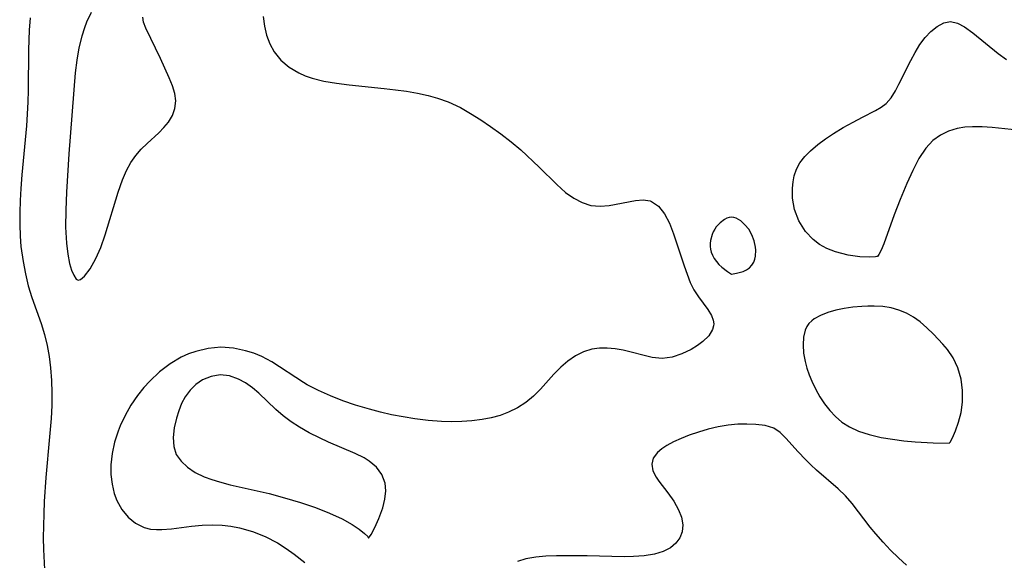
# Model space of a CAD drawing. Header units: metres. Extents: x 1073367 to 1082519, y 1569854 to 1574957.
# Tile 105 of 256: x 1074390 to 1074526, y 1572960 to 1573035. Entities that reach past the tile are written whole.
import ezdxf

# ---------------------------------------------------------------- set-up
doc = ezdxf.new("R2010")
doc.units = ezdxf.units.M
doc.layers.add('CGG_CurvaNivelLidar_v1', color=253, linetype='Continuous', lineweight=30)

msp = doc.modelspace()

# ---------------------------------------------------------------- linework, layer by layer
at = {"layer": 'CGG_CurvaNivelLidar_v1'}
for p, q in [((1074391.8952, 1573035.1632, 65), (1074391.748, 1573033.428, 65)), ((1074400.2679, 1573035.8807, 65.5), (1074399.662, 1573034.565, 65.5)), ((1074407.4966, 1573034.5725, 65.5), (1074407.4051, 1573035.2417, 65.5)), ((1074424.0027, 1573035.3193, 65.5), (1074424.1642, 1573033.9884, 65.5)), ((1074399.3499, 1573033.7713, 65.5), (1074398.9829, 1573032.6305, 65.5)), ((1074399.662, 1573034.565, 65.5), (1074399.3499, 1573033.7713, 65.5)), ((1074407.8274, 1573033.7095, 65.5), (1074407.4966, 1573034.5725, 65.5)), ((1074409.845, 1573029.5567, 65.5), (1074407.8274, 1573033.7095, 65.5)), ((1074424.1642, 1573033.9884, 65.5), (1074424.4578, 1573032.7414, 65.5)), ((1074515.9803, 1573033.2846, 65.5), (1074516.8379, 1573033.9568, 65.5)), ((1074516.8379, 1573033.9568, 65.5), (1074517.7532, 1573034.4449, 65.5)), ((1074517.7532, 1573034.4449, 65.5), (1074518.6796, 1573034.6223, 65.5)), ((1074518.6796, 1573034.6223, 65.5), (1074519.621, 1573034.4204, 65.5)), ((1074519.621, 1573034.4204, 65.5), (1074520.5948, 1573033.9132, 65.5)), ((1074520.5948, 1573033.9132, 65.5), (1074521.7422, 1573033.0907, 65.5)), ((1074391.748, 1573033.428, 65), (1074391.6423, 1573030.7441, 65)), ((1074398.9829, 1573032.6305, 65.5), (1074398.593, 1573030.9916, 65.5)), ((1074424.4578, 1573032.7414, 65.5), (1074424.8966, 1573031.5625, 65.5)), ((1074514.463, 1573031.466, 65.5), (1074515.1683, 1573032.4349, 65.5)), ((1074515.1683, 1573032.4349, 65.5), (1074515.9803, 1573033.2846, 65.5)), ((1074521.7422, 1573033.0907, 65.5), (1074525.237, 1573030.2331, 65.5)), ((1074398.593, 1573030.9916, 65.5), (1074398.3105, 1573029.3073, 65.5)), ((1074424.8966, 1573031.5625, 65.5), (1074425.4958, 1573030.4774, 65.5)), ((1074513.8172, 1573030.3898, 65.5), (1074514.463, 1573031.466, 65.5)), ((1074391.6423, 1573030.7441, 65), (1074391.6121, 1573025.1636, 65)), ((1074411.0494, 1573026.8586, 65.5), (1074409.845, 1573029.5567, 65.5)), ((1074425.4958, 1573030.4774, 65.5), (1074426.435, 1573029.3367, 65.5)), ((1074513.2069, 1573029.2516, 65.5), (1074513.8172, 1573030.3898, 65.5)), ((1074525.237, 1573030.2331, 65.5), (1074526.3938, 1573029.3962, 65.5)), ((1074398.3105, 1573029.3073, 65.5), (1074398.1043, 1573027.5894, 65.5)), ((1074426.435, 1573029.3367, 65.5), (1074427.5821, 1573028.3671, 65.5)), ((1074427.5821, 1573028.3671, 65.5), (1074428.8981, 1573027.5732, 65.5)), ((1074511.5566, 1573026.0015, 65.5), (1074513.2069, 1573029.2516, 65.5)), ((1074398.1043, 1573027.5894, 65.5), (1074397.2198, 1573016.4111, 65.5)), ((1074411.4844, 1573025.778, 65.5), (1074411.0494, 1573026.8586, 65.5)), ((1074428.8981, 1573027.5732, 65.5), (1074429.7861, 1573027.1738, 65.5)), ((1074429.7861, 1573027.1738, 65.5), (1074430.7196, 1573026.8422, 65.5)), ((1074430.7196, 1573026.8422, 65.5), (1074432.3559, 1573026.4222, 65.5)), ((1074411.8097, 1573024.7267, 65.5), (1074411.4844, 1573025.778, 65.5)), ((1074432.3559, 1573026.4222, 65.5), (1074434.0649, 1573026.1239, 65.5)), ((1074434.0649, 1573026.1239, 65.5), (1074435.8207, 1573025.8996, 65.5)), ((1074435.8207, 1573025.8996, 65.5), (1074440.6565, 1573025.4284, 65.5)), ((1074440.6565, 1573025.4284, 65.5), (1074442.2, 1573025.246, 65.5)), ((1074511.0726, 1573025.1059, 65.5), (1074511.5566, 1573026.0015, 65.5)), ((1074391.6121, 1573025.1636, 65), (1074391.5671, 1573023.5053, 65)), ((1074411.9493, 1573023.6957, 65.5), (1074411.8097, 1573024.7267, 65.5)), ((1074442.2, 1573025.246, 65.5), (1074443.7285, 1573025.0216, 65.5)), ((1074443.7285, 1573025.0216, 65.5), (1074445.2342, 1573024.7533, 65.5)), ((1074445.2342, 1573024.7533, 65.5), (1074446.7086, 1573024.4369, 65.5)), ((1074446.7086, 1573024.4369, 65.5), (1074448.0206, 1573024.0916, 65.5)), ((1074448.0206, 1573024.0916, 65.5), (1074449.4699, 1573023.5798, 65.5)), ((1074509.8035, 1573023.3428, 65.5), (1074510.4769, 1573024.1408, 65.5)), ((1074510.4769, 1573024.1408, 65.5), (1074511.0726, 1573025.1059, 65.5)), ((1074391.5671, 1573023.5053, 65), (1074391.3688, 1573020.2743, 65)), ((1074411.4903, 1573021.6848, 65.5), (1074411.8376, 1573022.6733, 65.5)), ((1074411.8376, 1573022.6733, 65.5), (1074411.9493, 1573023.6957, 65.5)), ((1074449.4699, 1573023.5798, 65.5), (1074451.1502, 1573022.7781, 65.5)), ((1074451.1502, 1573022.7781, 65.5), (1074452.5615, 1573021.9737, 65.5)), ((1074508.3536, 1573022.388, 65.5), (1074509.1252, 1573022.821, 65.5)), ((1074509.1252, 1573022.821, 65.5), (1074509.8035, 1573023.3428, 65.5)), ((1074410.9383, 1573020.7538, 65.5), (1074411.4903, 1573021.6848, 65.5)), ((1074452.5615, 1573021.9737, 65.5), (1074453.9505, 1573021.0966, 65.5)), ((1074505.2356, 1573020.7914, 65.5), (1074506.5251, 1573021.4796, 65.5)), ((1074506.5251, 1573021.4796, 65.5), (1074508.3536, 1573022.388, 65.5)), ((1074391.3688, 1573020.2743, 65), (1074390.737, 1573013.4922, 65)), ((1074409.6124, 1573019.3067, 65.5), (1074410.3229, 1573020.0129, 65.5)), ((1074410.3229, 1573020.0129, 65.5), (1074410.9383, 1573020.7538, 65.5)), ((1074453.9505, 1573021.0966, 65.5), (1074455.3205, 1573020.168, 65.5)), ((1074455.3205, 1573020.168, 65.5), (1074456.7423, 1573019.1481, 65.5)), ((1074502.5582, 1573019.2079, 65.5), (1074503.9012, 1573020.0311, 65.5)), ((1074503.9012, 1573020.0311, 65.5), (1074505.2356, 1573020.7914, 65.5)), ((1074520.6324, 1573020.0667, 65.5), (1074519.589, 1573019.8951, 65.5)), ((1074521.7084, 1573020.1365, 65.5), (1074520.6324, 1573020.0667, 65.5)), ((1074523.0478, 1573020.1268, 65.5), (1074521.7084, 1573020.1365, 65.5)), ((1074524.3925, 1573020.0436, 65.5), (1074523.0478, 1573020.1268, 65.5)), ((1074527.9029, 1573019.6757, 65.5), (1074524.3925, 1573020.0436, 65.5)), ((1074408.0107, 1573017.8521, 65.5), (1074409.6124, 1573019.3067, 65.5)), ((1074456.7423, 1573019.1481, 65.5), (1074458.1262, 1573018.079, 65.5)), ((1074501.4404, 1573018.4637, 65.5), (1074502.5582, 1573019.2079, 65.5)), ((1074517.2759, 1573018.9621, 65.5), (1074516.2446, 1573018.2222, 65.5)), ((1074518.3927, 1573019.5172, 65.5), (1074517.2759, 1573018.9621, 65.5)), ((1074519.589, 1573019.8951, 65.5), (1074518.3927, 1573019.5172, 65.5)), ((1074407.192, 1573017.051, 65.5), (1074408.0107, 1573017.8521, 65.5)), ((1074458.1262, 1573018.079, 65.5), (1074459.47, 1573016.9417, 65.5)), ((1074499.3814, 1573016.8377, 65.5), (1074500.371, 1573017.6754, 65.5)), ((1074500.371, 1573017.6754, 65.5), (1074501.4404, 1573018.4637, 65.5)), ((1074516.2446, 1573018.2222, 65.5), (1074515.2666, 1573017.1777, 65.5)), ((1074397.2198, 1573016.4111, 65.5), (1074396.8798, 1573011.1129, 65.5)), ((1074405.7568, 1573015.2206, 65.5), (1074406.4281, 1573016.1797, 65.5)), ((1074406.4281, 1573016.1797, 65.5), (1074407.192, 1573017.051, 65.5)), ((1074459.47, 1573016.9417, 65.5), (1074462.0167, 1573014.5809, 65.5)), ((1074497.9294, 1573015.1723, 65.5), (1074498.5905, 1573016.0342, 65.5)), ((1074498.5905, 1573016.0342, 65.5), (1074499.3814, 1573016.8377, 65.5)), ((1074515.2666, 1573017.1777, 65.5), (1074514.3219, 1573015.7597, 65.5)), ((1074405.1524, 1573014.1125, 65.5), (1074405.7568, 1573015.2206, 65.5)), ((1074462.0167, 1573014.5809, 65.5), (1074464.4319, 1573012.1953, 65.5)), ((1074497.4591, 1573014.3064, 65.5), (1074497.9294, 1573015.1723, 65.5)), ((1074514.3219, 1573015.7597, 65.5), (1074513.4578, 1573014.1032, 65.5)), ((1074390.737, 1573013.4922, 65), (1074390.5899, 1573011.6137, 65)), ((1074404.5891, 1573012.8071, 65.5), (1074405.1524, 1573014.1125, 65.5)), ((1074496.9811, 1573012.5581, 65.5), (1074497.1401, 1573013.3951, 65.5)), ((1074497.1401, 1573013.3951, 65.5), (1074497.4591, 1573014.3064, 65.5)), ((1074513.4578, 1573014.1032, 65.5), (1074512.6465, 1573012.2991, 65.5)), ((1074404.0089, 1573011.1447, 65.5), (1074404.5891, 1573012.8071, 65.5)), ((1074464.4319, 1573012.1953, 65.5), (1074465.6465, 1573011.1004, 65.5)), ((1074496.9076, 1573011.6937, 65.5), (1074496.9811, 1573012.5581, 65.5)), ((1074512.6465, 1573012.2991, 65.5), (1074511.7486, 1573010.1287, 65.5)), ((1074390.5899, 1573011.6137, 65), (1074390.4968, 1573009.9612, 65)), ((1074396.8798, 1573011.1129, 65.5), (1074396.7869, 1573008.6642, 65.5)), ((1074402.2195, 1573005.2227, 65.5), (1074404.0089, 1573011.1447, 65.5)), ((1074465.6465, 1573011.1004, 65.5), (1074466.7618, 1573010.295, 65.5)), ((1074496.9149, 1573010.2801, 65.5), (1074496.9076, 1573011.6937, 65.5)), ((1074390.4968, 1573009.9612, 65), (1074390.4456, 1573008.3145, 65)), ((1074466.7618, 1573010.295, 65.5), (1074467.9236, 1573009.6813, 65.5)), ((1074467.9236, 1573009.6813, 65.5), (1074469.125, 1573009.3049, 65.5)), ((1074469.125, 1573009.3049, 65.5), (1074470.3898, 1573009.1964, 65.5)), ((1074470.3898, 1573009.1964, 65.5), (1074471.6671, 1573009.2989, 65.5)), ((1074471.6671, 1573009.2989, 65.5), (1074475.2607, 1573009.9859, 65.5)), ((1074475.2607, 1573009.9859, 65.5), (1074476.3273, 1573010.0604, 65.5)), ((1074476.3273, 1573010.0604, 65.5), (1074477.2968, 1573009.9082, 65.5)), ((1074477.2968, 1573009.9082, 65.5), (1074477.4795, 1573009.8403, 65.5)), ((1074477.4795, 1573009.8403, 65.5), (1074478.4399, 1573009.179, 65.5)), ((1074478.4399, 1573009.179, 65.5), (1074479.2506, 1573008.1517, 65.5)), ((1074497.1962, 1573008.7469, 65.5), (1074496.9149, 1573010.2801, 65.5)), ((1074511.7486, 1573010.1287, 65.5), (1074510.9264, 1573007.9985, 65.5)), ((1074390.4456, 1573008.3145, 65), (1074390.444, 1573006.6764, 65)), ((1074396.7869, 1573008.6642, 65.5), (1074396.7764, 1573006.29, 65.5)), ((1074479.2506, 1573008.1517, 65.5), (1074479.9398, 1573006.8644, 65.5)), ((1074497.7878, 1573007.1868, 65.5), (1074497.1962, 1573008.7469, 65.5)), ((1074510.9264, 1573007.9985, 65.5), (1074509.4643, 1573004.0207, 65.5)), ((1074390.444, 1573006.6764, 65), (1074390.5024, 1573005.0505, 65)), ((1074479.9398, 1573006.8644, 65.5), (1074480.5249, 1573005.4024, 65.5)), ((1074486.9433, 1573006.9123, 66), (1074486.4069, 1573006.343, 66)), ((1074487.5443, 1573007.3646, 66), (1074486.9433, 1573006.9123, 66)), ((1074487.8578, 1573007.5313, 66), (1074487.5443, 1573007.3646, 66)), ((1074488.1761, 1573007.6435, 66), (1074487.8578, 1573007.5313, 66)), ((1074488.4969, 1573007.685, 66), (1074488.1761, 1573007.6435, 66)), ((1074488.8183, 1573007.6423, 66), (1074488.4969, 1573007.685, 66)), ((1074489.1384, 1573007.529, 66), (1074488.8183, 1573007.6423, 66)), ((1074489.7658, 1573007.1525, 66), (1074489.1384, 1573007.529, 66)), ((1074490.3567, 1573006.6394, 66), (1074489.7658, 1573007.1525, 66)), ((1074490.875, 1573006.0235, 66), (1074490.3567, 1573006.6394, 66)), ((1074498.6966, 1573005.7171, 65.5), (1074497.7878, 1573007.1868, 65.5)), ((1074390.5024, 1573005.0505, 65), (1074390.6132, 1573003.6575, 65)), ((1074396.7764, 1573006.29, 65.5), (1074396.8832, 1573004.0928, 65.5)), ((1074401.608, 1573003.5114, 65.5), (1074402.2195, 1573005.2227, 65.5)), ((1074480.5249, 1573005.4024, 65.5), (1074481.964, 1573000.9806, 65.5)), ((1074485.8263, 1573005.2718, 66), (1074485.6144, 1573004.4636, 66)), ((1074485.9842, 1573005.6565, 66), (1074485.8263, 1573005.2718, 66)), ((1074486.1799, 1573006.0198, 66), (1074485.9842, 1573005.6565, 66)), ((1074486.4069, 1573006.343, 66), (1074486.1799, 1573006.0198, 66)), ((1074491.3066, 1573005.2574, 66), (1074490.875, 1573006.0235, 66)), ((1074491.6213, 1573004.426, 66), (1074491.3066, 1573005.2574, 66)), ((1074499.763, 1573004.5798, 65.5), (1074498.6966, 1573005.7171, 65.5)), ((1074396.8832, 1573004.0928, 65.5), (1074397.0586, 1573002.5951, 65.5)), ((1074485.5637, 1573004.0501, 66), (1074485.5583, 1573003.636, 66)), ((1074485.6144, 1573004.4636, 66), (1074485.5637, 1573004.0501, 66)), ((1074491.8101, 1573003.5632, 66), (1074491.6213, 1573004.426, 66)), ((1074500.6349, 1573003.9165, 65.5), (1074499.763, 1573004.5798, 65.5)), ((1074501.6278, 1573003.3643, 65.5), (1074500.6349, 1573003.9165, 65.5)), ((1074509.4643, 1573004.0207, 65.5), (1074509.1076, 1573003.148, 65.5)), ((1074390.6132, 1573003.6575, 65), (1074390.9057, 1573001.5594, 65)), ((1074397.0586, 1573002.5951, 65.5), (1074397.3144, 1573001.306, 65.5)), ((1074400.9485, 1573001.9956, 65.5), (1074401.608, 1573003.5114, 65.5)), ((1074485.5583, 1573003.636, 66), (1074485.6007, 1573003.2544, 66)), ((1074485.6007, 1573003.2544, 66), (1074485.7039, 1573002.8558, 66)), ((1074485.7039, 1573002.8558, 66), (1074485.8812, 1573002.4293, 66)), ((1074485.8812, 1573002.4293, 66), (1074486.1223, 1573001.9936, 66)), ((1074491.8022, 1573002.2883, 66), (1074491.8432, 1573003.135, 66)), ((1074491.8432, 1573003.135, 66), (1074491.8101, 1573003.5632, 66)), ((1074502.8279, 1573002.8892, 65.5), (1074501.6278, 1573003.3643, 65.5)), ((1074504.5758, 1573002.4409, 65.5), (1074502.8279, 1573002.8892, 65.5)), ((1074506.1899, 1573002.213, 65.5), (1074504.5758, 1573002.4409, 65.5)), ((1074508.8143, 1573002.5471, 65.5), (1074508.6127, 1573002.2732, 65.5)), ((1074509.1076, 1573003.148, 65.5), (1074508.8143, 1573002.5471, 65.5)), ((1074390.9057, 1573001.5594, 65), (1074391.2257, 1572999.8728, 65)), ((1074397.3144, 1573001.306, 65.5), (1074397.5908, 1573000.3875, 65.5)), ((1074400.1361, 1573000.556, 65.5), (1074400.9485, 1573001.9956, 65.5)), ((1074481.964, 1573000.9806, 65.5), (1074482.3729, 1572999.8118, 65.5)), ((1074486.1223, 1573001.9936, 66), (1074486.4168, 1573001.5675, 66)), ((1074486.4168, 1573001.5675, 66), (1074486.7538, 1573001.1687, 66)), ((1074486.7538, 1573001.1687, 66), (1074487.1544, 1573000.7798, 66)), ((1074490.9802, 1573000.714, 66), (1074491.3189, 1573001.0629, 66)), ((1074491.3189, 1573001.0629, 66), (1074491.5682, 1573001.4599, 66)), ((1074491.5682, 1573001.4599, 66), (1074491.7267, 1573001.8762, 66)), ((1074491.7267, 1573001.8762, 66), (1074491.8022, 1573002.2883, 66)), ((1074507.4945, 1573002.148, 65.5), (1074506.1899, 1573002.213, 65.5)), ((1074508.3129, 1573002.1929, 65.5), (1074507.4945, 1573002.148, 65.5)), ((1074508.5, 1573002.2701, 65.5), (1074508.3129, 1573002.1929, 65.5)), ((1074508.6127, 1573002.2732, 65.5), (1074508.5, 1573002.2701, 65.5)), ((1074391.2257, 1572999.8728, 65), (1074391.6182, 1572998.2146, 65)), ((1074397.5908, 1573000.3875, 65.5), (1074397.8891, 1572999.6855, 65.5)), ((1074397.8891, 1572999.6855, 65.5), (1074398.2389, 1572999.1463, 65.5)), ((1074399.3714, 1572999.5516, 65.5), (1074400.1361, 1573000.556, 65.5)), ((1074482.3729, 1572999.8118, 65.5), (1074482.8144, 1572998.6983, 65.5)), ((1074487.1544, 1573000.7798, 66), (1074487.9266, 1573000.1818, 66)), ((1074487.9266, 1573000.1818, 66), (1074488.5, 1572999.8336, 66)), ((1074488.5, 1572999.8336, 66), (1074489.1805, 1572999.9428, 66)), ((1074489.1805, 1572999.9428, 66), (1074490.0882, 1573000.2138, 66)), ((1074490.0882, 1573000.2138, 66), (1074490.5568, 1573000.4309, 66)), ((1074490.5568, 1573000.4309, 66), (1074490.9802, 1573000.714, 66)), ((1074398.2389, 1572999.1463, 65.5), (1074398.5, 1572999.0121, 65.5)), ((1074398.5, 1572999.0121, 65.5), (1074398.8272, 1572999.0729, 65.5)), ((1074398.8272, 1572999.0729, 65.5), (1074399.3714, 1572999.5516, 65.5)), ((1074482.8144, 1572998.6983, 65.5), (1074483.3195, 1572997.6701, 65.5)), ((1074391.6182, 1572998.2146, 65), (1074392.0965, 1572996.5957, 65)), ((1074483.3195, 1572997.6701, 65.5), (1074483.9525, 1572996.6801, 65.5)), ((1074392.0965, 1572996.5957, 65), (1074393.3884, 1572993.0304, 65)), ((1074483.9525, 1572996.6801, 65.5), (1074485.2412, 1572994.9546, 65.5)), ((1074485.2412, 1572994.9546, 65.5), (1074485.736, 1572994.1502, 65.5)), ((1074501.7563, 1572994.5325, 66), (1074500.7546, 1572994.145, 66)), ((1074502.852, 1572994.8434, 66), (1074501.7563, 1572994.5325, 66)), ((1074504.0127, 1572995.0887, 66), (1074502.852, 1572994.8434, 66)), ((1074505.2152, 1572995.2722, 66), (1074504.0127, 1572995.0887, 66)), ((1074506.4407, 1572995.3912, 66), (1074505.2152, 1572995.2722, 66)), ((1074507.2964, 1572995.4317, 66), (1074506.4407, 1572995.3912, 66)), ((1074508.15, 1572995.4346, 66), (1074507.2964, 1572995.4317, 66)), ((1074509.3294, 1572995.3656, 66), (1074508.15, 1572995.4346, 66)), ((1074510.4813, 1572995.1827, 66), (1074509.3294, 1572995.3656, 66)), ((1074511.5539, 1572994.8706, 66), (1074510.4813, 1572995.1827, 66)), ((1074512.5832, 1572994.4365, 66), (1074511.5539, 1572994.8706, 66)), ((1074513.5623, 1572993.8957, 66), (1074512.5832, 1572994.4365, 66)), ((1074393.3884, 1572993.0304, 65), (1074393.8518, 1572991.5261, 65)), ((1074485.736, 1572994.1502, 65.5), (1074485.988, 1572993.482, 65.5)), ((1074485.988, 1572993.482, 65.5), (1074486.0477, 1572992.9597, 65.5)), ((1074486.0477, 1572992.9597, 65.5), (1074486.0255, 1572992.6932, 65.5)), ((1074499.1713, 1572993.0281, 66), (1074498.8803, 1572992.5973, 66)), ((1074499.5447, 1572993.4045, 66), (1074499.1713, 1572993.0281, 66)), ((1074499.8847, 1572993.6627, 66), (1074499.5447, 1572993.4045, 66)), ((1074500.7546, 1572994.145, 66), (1074499.8847, 1572993.6627, 66)), ((1074514.4806, 1572993.2558, 66), (1074513.5623, 1572993.8957, 66)), ((1074515.4225, 1572992.4403, 66), (1074514.4806, 1572993.2558, 66)), ((1074393.8518, 1572991.5261, 65), (1074394.2222, 1572989.9862, 65)), ((1074485.8884, 1572992.1961, 65.5), (1074485.3678, 1572991.3468, 65.5)), ((1074486.0255, 1572992.6932, 65.5), (1074485.8884, 1572992.1961, 65.5)), ((1074498.6657, 1572992.1296, 66), (1074498.4252, 1572991.1614, 66)), ((1074498.8803, 1572992.5973, 66), (1074498.6657, 1572992.1296, 66)), ((1074516.3179, 1572991.5552, 66), (1074515.4225, 1572992.4403, 66)), ((1074517.6294, 1572990.1641, 66), (1074516.3179, 1572991.5552, 66)), ((1074484.5714, 1572990.5578, 65.5), (1074483.7982, 1572989.9831, 65.5)), ((1074485.3678, 1572991.3468, 65.5), (1074484.5714, 1572990.5578, 65.5)), ((1074498.4252, 1572991.1614, 66), (1074498.3554, 1572990.0915, 66)), ((1074518.2506, 1572989.4338, 66), (1074517.6294, 1572990.1641, 66)), ((1074394.2222, 1572989.9862, 65), (1074394.4847, 1572988.4572, 65)), ((1074413.6835, 1572988.836, 65.5), (1074412.7014, 1572988.3975, 65.5)), ((1074414.6945, 1572989.1874, 65.5), (1074413.6835, 1572988.836, 65.5)), ((1074416.4129, 1572989.5923, 65.5), (1074414.6945, 1572989.1874, 65.5)), ((1074418.1553, 1572989.7471, 65.5), (1074416.4129, 1572989.5923, 65.5)), ((1074419.8742, 1572989.6235, 65.5), (1074418.1553, 1572989.7471, 65.5)), ((1074421.5704, 1572989.269, 65.5), (1074419.8742, 1572989.6235, 65.5)), ((1074422.7032, 1572988.916, 65.5), (1074421.5704, 1572989.269, 65.5)), ((1074423.8035, 1572988.4652, 65.5), (1074422.7032, 1572988.916, 65.5)), ((1074468.1178, 1572989.14, 65.5), (1074467.0118, 1572988.5773, 65.5)), ((1074469.2755, 1572989.5061, 65.5), (1074468.1178, 1572989.14, 65.5)), ((1074470.3062, 1572989.6415, 65.5), (1074469.2755, 1572989.5061, 65.5)), ((1074471.3623, 1572989.6392, 65.5), (1074470.3062, 1572989.6415, 65.5)), ((1074472.4578, 1572989.53, 65.5), (1074471.3623, 1572989.6392, 65.5)), ((1074473.5549, 1572989.3389, 65.5), (1074472.4578, 1572989.53, 65.5)), ((1074477.5576, 1572988.3456, 65.5), (1074473.5549, 1572989.3389, 65.5)), ((1074481.6748, 1572988.8396, 65.5), (1074480.3422, 1572988.3958, 65.5)), ((1074482.9372, 1572989.4573, 65.5), (1074481.6748, 1572988.8396, 65.5)), ((1074483.7982, 1572989.9831, 65.5), (1074482.9372, 1572989.4573, 65.5)), ((1074498.3554, 1572990.0915, 66), (1074498.4297, 1572988.9552, 66)), ((1074498.4297, 1572988.9552, 66), (1074498.6351, 1572987.782, 66)), ((1074519.0364, 1572988.3003, 66), (1074518.2506, 1572989.4338, 66)), ((1074394.4847, 1572988.4572, 65), (1074394.6712, 1572986.9046, 65)), ((1074411.1661, 1572987.4766, 65.5), (1074409.7256, 1572986.3557, 65.5)), ((1074412.7014, 1572988.3975, 65.5), (1074411.1661, 1572987.4766, 65.5)), ((1074425.1547, 1572987.7384, 65.5), (1074423.8035, 1572988.4652, 65.5)), ((1074429.5228, 1572984.8956, 65.5), (1074425.1547, 1572987.7384, 65.5)), ((1074465.9624, 1572987.8548, 65.5), (1074464.9767, 1572987.0025, 65.5)), ((1074467.0118, 1572988.5773, 65.5), (1074465.9624, 1572987.8548, 65.5)), ((1074478.9658, 1572988.212, 65.5), (1074477.5576, 1572988.3456, 65.5)), ((1074480.3422, 1572988.3958, 65.5), (1074478.9658, 1572988.212, 65.5)), ((1074498.6351, 1572987.782, 66), (1074498.8778, 1572986.873, 66)), ((1074519.6871, 1572986.9187, 66), (1074519.0364, 1572988.3003, 66)), ((1074394.6712, 1572986.9046, 65), (1074394.8105, 1572985.186, 65)), ((1074409.7256, 1572986.3557, 65.5), (1074408.3754, 1572985.0864, 65.5)), ((1074464.9767, 1572987.0025, 65.5), (1074464.0377, 1572986.0313, 65.5)), ((1074498.8778, 1572986.873, 66), (1074499.1846, 1572985.9642, 66)), ((1074520.1404, 1572985.3534, 66), (1074519.6871, 1572986.9187, 66)), ((1074394.8105, 1572985.186, 65), (1074394.8748, 1572983.4512, 65)), ((1074408.3754, 1572985.0864, 65.5), (1074407.5423, 1572984.1855, 65.5)), ((1074415.6413, 1572985.2571, 66), (1074414.7309, 1572984.6317, 66)), ((1074416.8182, 1572985.7425, 66), (1074415.6413, 1572985.2571, 66)), ((1074418.0663, 1572985.9312, 66), (1074416.8182, 1572985.7425, 66)), ((1074419.3423, 1572985.7988, 66), (1074418.0663, 1572985.9312, 66)), ((1074420.5992, 1572985.3728, 66), (1074419.3423, 1572985.7988, 66)), ((1074421.5722, 1572984.8406, 66), (1074420.5992, 1572985.3728, 66)), ((1074422.5072, 1572984.1751, 66), (1074421.5722, 1572984.8406, 66)), ((1074430.0493, 1572984.5918, 65.5), (1074429.5228, 1572984.8956, 65.5)), ((1074464.0377, 1572986.0313, 65.5), (1074462.1989, 1572983.9763, 65.5)), ((1074499.1846, 1572985.9642, 66), (1074499.5471, 1572985.062, 66)), ((1074499.5471, 1572985.062, 66), (1074500.0942, 1572983.915, 66)), ((1074520.3416, 1572983.7898, 66), (1074520.1404, 1572985.3534, 66)), ((1074394.8748, 1572983.4512, 65), (1074394.8537, 1572981.7069, 65)), ((1074407.5423, 1572984.1855, 65.5), (1074406.6713, 1572983.0956, 65.5)), ((1074413.9246, 1572983.8437, 66), (1074413.2424, 1572982.9217, 66)), ((1074414.7309, 1572984.6317, 66), (1074413.9246, 1572983.8437, 66)), ((1074423.406, 1572983.4098, 66), (1074422.5072, 1572984.1751, 66)), ((1074425.7399, 1572981.1601, 66), (1074423.406, 1572983.4098, 66)), ((1074431.6241, 1572983.7779, 65.5), (1074430.0493, 1572984.5918, 65.5)), ((1074433.2654, 1572983.0478, 65.5), (1074431.6241, 1572983.7779, 65.5)), ((1074462.1989, 1572983.9763, 65.5), (1074461.2183, 1572983.003, 65.5)), ((1074500.0942, 1572983.915, 66), (1074500.6762, 1572982.9035, 66)), ((1074520.3232, 1572982.2082, 66), (1074520.3416, 1572983.7898, 66)), ((1074406.6713, 1572983.0956, 65.5), (1074405.7703, 1572981.7627, 65.5)), ((1074412.746, 1572981.9919, 66), (1074412.3488, 1572981, 66)), ((1074413.2424, 1572982.9217, 66), (1074412.746, 1572981.9919, 66)), ((1074434.9579, 1572982.3894, 65.5), (1074433.2654, 1572983.0478, 65.5)), ((1074436.6895, 1572981.795, 65.5), (1074434.9579, 1572982.3894, 65.5)), ((1074460.1514, 1572982.1214, 65.5), (1074459.0154, 1572981.39, 65.5)), ((1074461.2183, 1572983.003, 65.5), (1074460.1514, 1572982.1214, 65.5)), ((1074500.6762, 1572982.9035, 66), (1074501.331, 1572981.9376, 66)), ((1074520.1189, 1572980.7521, 66), (1074520.3232, 1572982.2082, 66)), ((1074394.8537, 1572981.7069, 65), (1074394.7661, 1572979.9531, 65)), ((1074405.7703, 1572981.7627, 65.5), (1074404.9743, 1572980.3614, 65.5)), ((1074412.3488, 1572981, 66), (1074412.0307, 1572979.9737, 66)), ((1074426.7518, 1572980.2974, 66), (1074425.7399, 1572981.1601, 66)), ((1074438.6202, 1572981.2149, 65.5), (1074436.6895, 1572981.795, 65.5)), ((1074440.1459, 1572980.8162, 65.5), (1074438.6202, 1572981.2149, 65.5)), ((1074441.6842, 1572980.4631, 65.5), (1074440.1459, 1572980.8162, 65.5)), ((1074457.7895, 1572980.7917, 65.5), (1074456.6229, 1572980.3695, 65.5)), ((1074459.0154, 1572981.39, 65.5), (1074457.7895, 1572980.7917, 65.5)), ((1074501.331, 1572981.9376, 66), (1074502.054, 1572981.0281, 66)), ((1074502.054, 1572981.0281, 66), (1074502.8466, 1572980.1906, 66)), ((1074519.7855, 1572979.4165, 66), (1074520.1189, 1572980.7521, 66)), ((1074394.7661, 1572979.9531, 65), (1074394.5652, 1572977.4042, 65)), ((1074404.9743, 1572980.3614, 65.5), (1074404.29, 1572978.9091, 65.5)), ((1074412.0307, 1572979.9737, 66), (1074411.7266, 1572978.6448, 66)), ((1074427.8331, 1572979.4858, 66), (1074426.7518, 1572980.2974, 66)), ((1074428.9757, 1572978.7341, 66), (1074427.8331, 1572979.4858, 66)), ((1074443.2667, 1572980.1484, 65.5), (1074441.6842, 1572980.4631, 65.5)), ((1074444.8538, 1572979.8835, 65.5), (1074443.2667, 1572980.1484, 65.5)), ((1074446.7049, 1572979.6461, 65.5), (1074444.8538, 1572979.8835, 65.5)), ((1074448.5506, 1572979.5018, 65.5), (1074446.7049, 1572979.6461, 65.5)), ((1074449.9635, 1572979.4671, 65.5), (1074448.5506, 1572979.5018, 65.5)), ((1074451.3637, 1572979.5014, 65.5), (1074449.9635, 1572979.4671, 65.5)), ((1074452.7449, 1572979.6069, 65.5), (1074451.3637, 1572979.5014, 65.5)), ((1074454.1493, 1572979.7957, 65.5), (1074452.7449, 1572979.6069, 65.5)), ((1074455.406, 1572980.0425, 65.5), (1074454.1493, 1572979.7957, 65.5)), ((1074456.6229, 1572980.3695, 65.5), (1074455.406, 1572980.0425, 65.5)), ((1074502.8466, 1572980.1906, 66), (1074503.7165, 1572979.4465, 66)), ((1074503.7165, 1572979.4465, 66), (1074504.7444, 1572978.7748, 66)), ((1074519.3676, 1572978.2169, 66), (1074519.7855, 1572979.4165, 66)), ((1074403.9999, 1572978.1833, 65.5), (1074403.5049, 1572976.6517, 65.5)), ((1074404.29, 1572978.9091, 65.5), (1074403.9999, 1572978.1833, 65.5)), ((1074411.7266, 1572978.6448, 66), (1074411.5807, 1572977.3376, 66)), ((1074430.3279, 1572977.9648, 66), (1074428.9757, 1572978.7341, 66)), ((1074431.7267, 1572977.2644, 66), (1074430.3279, 1572977.9648, 66)), ((1074483.9301, 1572978.0707, 66), (1074482.6709, 1572977.6347, 66)), ((1074485.2903, 1572978.4658, 66), (1074483.9301, 1572978.0707, 66)), ((1074486.672, 1572978.7859, 66), (1074485.2903, 1572978.4658, 66)), ((1074488.0533, 1572979.0143, 66), (1074486.672, 1572978.7859, 66)), ((1074489.3648, 1572979.1343, 66), (1074488.0533, 1572979.0143, 66)), ((1074490.6328, 1572979.1676, 66), (1074489.3648, 1572979.1343, 66)), ((1074491.8322, 1572979.128, 66), (1074490.6328, 1572979.1676, 66)), ((1074493.1587, 1572978.9733, 66), (1074491.8322, 1572979.128, 66)), ((1074494.3207, 1572978.5989, 66), (1074493.1587, 1572978.9733, 66)), ((1074495.1872, 1572978.0181, 66), (1074494.3207, 1572978.5989, 66)), ((1074495.9817, 1572977.2453, 66), (1074495.1872, 1572978.0181, 66)), ((1074504.7444, 1572978.7748, 66), (1074505.9915, 1572978.2016, 66)), ((1074505.9915, 1572978.2016, 66), (1074507.4671, 1572977.7196, 66)), ((1074518.9593, 1572977.2862, 66), (1074519.3676, 1572978.2169, 66)), ((1074394.5652, 1572977.4042, 65), (1074394.0507, 1572971.8256, 65)), ((1074403.5049, 1572976.6517, 65.5), (1074403.165, 1572975.1057, 65.5)), ((1074411.5807, 1572977.3376, 66), (1074411.6624, 1572976.0891, 66)), ((1074432.9707, 1572976.6941, 66), (1074431.7267, 1572977.2644, 66)), ((1074436.6628, 1572975.1229, 66), (1074432.9707, 1572976.6941, 66)), ((1074480.5249, 1572976.7134, 66), (1074479.5881, 1572976.2066, 66)), ((1074481.5607, 1572977.1905, 66), (1074480.5249, 1572976.7134, 66)), ((1074482.6709, 1572977.6347, 66), (1074481.5607, 1572977.1905, 66)), ((1074497.6928, 1572975.3252, 66), (1074495.9817, 1572977.2453, 66)), ((1074507.4671, 1572977.7196, 66), (1074509.096, 1572977.3361, 66)), ((1074509.096, 1572977.3361, 66), (1074510.6712, 1572977.0705, 66)), ((1074510.6712, 1572977.0705, 66), (1074512.2519, 1572976.8755, 66)), ((1074512.2519, 1572976.8755, 66), (1074513.7775, 1572976.7348, 66)), ((1074513.7775, 1572976.7348, 66), (1074516.2933, 1572976.5784, 66)), ((1074516.2933, 1572976.5784, 66), (1074518.5, 1572976.5145, 66)), ((1074518.5, 1572976.5145, 66), (1074518.6433, 1572976.6936, 66)), ((1074518.6433, 1572976.6936, 66), (1074518.9593, 1572977.2862, 66)), ((1074411.6624, 1572976.0891, 66), (1074412.0213, 1572974.9954, 66)), ((1074478.2918, 1572975.2394, 66), (1074477.7267, 1572974.4621, 66)), ((1074478.8791, 1572975.7418, 66), (1074478.2918, 1572975.2394, 66)), ((1074479.5881, 1572976.2066, 66), (1074478.8791, 1572975.7418, 66)), ((1074498.6859, 1572974.2733, 66), (1074497.6928, 1572975.3252, 66)), ((1074403.165, 1572975.1057, 65.5), (1074402.9993, 1572973.5656, 65.5)), ((1074412.0213, 1572974.9954, 66), (1074412.6687, 1572974.0422, 66)), ((1074412.6687, 1572974.0422, 66), (1074413.5572, 1572973.2158, 66)), ((1074437.9001, 1572974.4986, 66), (1074436.6628, 1572975.1229, 66)), ((1074438.5681, 1572974.0701, 66), (1074437.9001, 1572974.4986, 66)), ((1074439.5833, 1572973.212, 66), (1074438.5681, 1572974.0701, 66)), ((1074477.7267, 1572974.4621, 66), (1074477.504, 1572973.6195, 66)), ((1074499.4254, 1572973.5439, 66), (1074498.6859, 1572974.2733, 66)), ((1074402.9993, 1572973.5656, 65.5), (1074403.0163, 1572972.2022, 65.5)), ((1074413.5572, 1572973.2158, 66), (1074414.6339, 1572972.5061, 66)), ((1074414.6339, 1572972.5061, 66), (1074415.8579, 1572971.91, 66)), ((1074440.349, 1572972.2029, 66), (1074439.5833, 1572973.212, 66)), ((1074477.504, 1572973.6195, 66), (1074477.6633, 1572972.7352, 66)), ((1074477.6633, 1572972.7352, 66), (1074478.1268, 1572971.8392, 66)), ((1074500.2243, 1572972.8109, 66), (1074499.4254, 1572973.5439, 66)), ((1074503.1984, 1572970.2538, 66), (1074500.2243, 1572972.8109, 66)), ((1074394.0507, 1572971.8256, 65), (1074393.8246, 1572968.5053, 65)), ((1074403.0163, 1572972.2022, 65.5), (1074403.1804, 1572970.8798, 65.5)), ((1074415.8579, 1572971.91, 66), (1074416.8907, 1572971.5231, 66)), ((1074416.8907, 1572971.5231, 66), (1074417.9788, 1572971.1852, 66)), ((1074417.9788, 1572971.1852, 66), (1074419.42, 1572970.8003, 66)), ((1074440.789, 1572971.0428, 66), (1074440.349, 1572972.2029, 66)), ((1074478.1268, 1572971.8392, 66), (1074478.5001, 1572971.3091, 66)), ((1074478.5001, 1572971.3091, 66), (1074479.7454, 1572969.697, 66)), ((1074403.1804, 1572970.8798, 65.5), (1074403.4808, 1572969.6204, 65.5)), ((1074419.42, 1572970.8003, 66), (1074424.8043, 1572969.5881, 66)), ((1074440.7489, 1572968.7975, 66), (1074440.8772, 1572969.9475, 66)), ((1074440.8772, 1572969.9475, 66), (1074440.789, 1572971.0428, 66)), ((1074504.214, 1572969.2634, 66), (1074503.1984, 1572970.2538, 66)), ((1074393.8246, 1572968.5053, 65), (1074393.7489, 1572966.8191, 65)), ((1074403.4808, 1572969.6204, 65.5), (1074403.8356, 1572968.64, 65.5)), ((1074403.8356, 1572968.64, 65.5), (1074404.5071, 1572967.4118, 65.5)), ((1074424.8043, 1572969.5881, 66), (1074426.9369, 1572969.0161, 66)), ((1074426.9369, 1572969.0161, 66), (1074429.1273, 1572968.3548, 66)), ((1074440.4657, 1572967.6424, 66), (1074440.7489, 1572968.7975, 66)), ((1074479.7454, 1572969.697, 66), (1074480.5457, 1572968.5546, 66)), ((1074480.5457, 1572968.5546, 66), (1074481.2148, 1572967.3552, 66)), ((1074505.1374, 1572968.2006, 66), (1074504.214, 1572969.2634, 66)), ((1074404.5071, 1572967.4118, 65.5), (1074405.3664, 1572966.3588, 65.5)), ((1074429.1273, 1572968.3548, 66), (1074431.1964, 1572967.6569, 66)), ((1074431.1964, 1572967.6569, 66), (1074433.1399, 1572966.9022, 66)), ((1074439.9397, 1572966.1645, 66), (1074440.4657, 1572967.6424, 66)), ((1074481.2148, 1572967.3552, 66), (1074481.5995, 1572966.3184, 66)), ((1074507.6119, 1572964.9676, 66), (1074505.1374, 1572968.2006, 66)), ((1074393.7489, 1572966.8191, 65), (1074393.7003, 1572963.5009, 65)), ((1074405.3664, 1572966.3588, 65.5), (1074406.3879, 1572965.519, 65.5)), ((1074433.1399, 1572966.9022, 66), (1074434.8726, 1572966.0974, 66)), ((1074434.8726, 1572966.0974, 66), (1074436.2232, 1572965.3304, 66)), ((1074439.3636, 1572964.893, 66), (1074439.9397, 1572966.1645, 66)), ((1074481.5995, 1572966.3184, 66), (1074481.7775, 1572965.2893, 66)), ((1074406.3879, 1572965.519, 65.5), (1074407.6038, 1572964.9212, 65.5)), ((1074407.6038, 1572964.9212, 65.5), (1074408.4535, 1572964.7056, 65.5)), ((1074408.4535, 1572964.7056, 65.5), (1074409.2748, 1572964.6258, 65.5)), ((1074409.2748, 1572964.6258, 65.5), (1074410.0298, 1572964.6321, 65.5)), ((1074410.0298, 1572964.6321, 65.5), (1074411.3372, 1572964.7429, 65.5)), ((1074411.3372, 1572964.7429, 65.5), (1074414.1225, 1572965.1106, 65.5)), ((1074414.1225, 1572965.1106, 65.5), (1074415.5774, 1572965.252, 65.5)), ((1074415.5774, 1572965.252, 65.5), (1074416.9444, 1572965.2959, 65.5)), ((1074416.9444, 1572965.2959, 65.5), (1074418.3235, 1572965.2383, 65.5)), ((1074418.3235, 1572965.2383, 65.5), (1074419.5179, 1572965.097, 65.5)), ((1074419.5179, 1572965.097, 65.5), (1074420.7041, 1572964.8699, 65.5)), ((1074420.7041, 1572964.8699, 65.5), (1074422.5096, 1572964.3531, 65.5)), ((1074422.5096, 1572964.3531, 65.5), (1074424.2627, 1572963.6546, 65.5)), ((1074436.2232, 1572965.3304, 66), (1074437.1857, 1572964.6846, 66)), ((1074437.1857, 1572964.6846, 66), (1074437.937, 1572964.0991, 66)), ((1074438.8586, 1572963.9522, 66), (1074439.3636, 1572964.893, 66)), ((1074481.7775, 1572965.2893, 66), (1074481.7052, 1572964.3076, 66)), ((1074508.3671, 1572964.0338, 66), (1074507.6119, 1572964.9676, 66)), ((1074393.7003, 1572963.5009, 65), (1074393.7339, 1572961.8885, 65)), ((1074424.2627, 1572963.6546, 65.5), (1074425.9447, 1572962.786, 65.5)), ((1074437.937, 1572964.0991, 66), (1074438.3906, 1572963.6649, 66)), ((1074438.3906, 1572963.6649, 66), (1074438.5, 1572963.4219, 66)), ((1074438.5, 1572963.4219, 66), (1074438.8586, 1572963.9522, 66)), ((1074481.382, 1572963.4749, 66), (1074480.8335, 1572962.7394, 66)), ((1074481.7052, 1572964.3076, 66), (1074481.382, 1572963.4749, 66)), ((1074509.3779, 1572962.881, 66), (1074508.3671, 1572964.0338, 66)), ((1074393.7339, 1572961.8885, 65), (1074393.9831, 1572956.5885, 65)), ((1074425.9447, 1572962.786, 65.5), (1074427.1545, 1572962.0257, 65.5)), ((1074427.1545, 1572962.0257, 65.5), (1074428.2737, 1572961.2338, 65.5)), ((1074480.0869, 1572962.1259, 66), (1074479.0632, 1572961.6137, 66)), ((1074480.8335, 1572962.7394, 66), (1074480.0869, 1572962.1259, 66)), ((1074510.4158, 1572961.7934, 66), (1074509.3779, 1572962.881, 66)), ((1074511.489, 1572960.7409, 66), (1074510.4158, 1572961.7934, 66)), ((1074428.2737, 1572961.2338, 65.5), (1074429.7023, 1572960.0838, 65.5)), ((1074460.1699, 1572960.5741, 66), (1074459.0086, 1572960.2113, 66)), ((1074461.5319, 1572960.8297, 66), (1074460.1699, 1572960.5741, 66)), ((1074462.9443, 1572960.9637, 66), (1074461.5319, 1572960.8297, 66)), ((1074464.394, 1572961.0167, 66), (1074462.9443, 1572960.9637, 66)), ((1074468.594, 1572960.999, 66), (1074464.394, 1572961.0167, 66)), ((1074473.7079, 1572960.8816, 66), (1074468.594, 1572960.999, 66)), ((1074475.0007, 1572960.906, 66), (1074473.7079, 1572960.8816, 66)), ((1074476.4874, 1572961.022, 66), (1074475.0007, 1572960.906, 66)), ((1074477.8719, 1572961.2562, 66), (1074476.4874, 1572961.022, 66)), ((1074479.0632, 1572961.6137, 66), (1074477.8719, 1572961.2562, 66)), ((1074512.5851, 1572959.7285, 66), (1074511.489, 1572960.7409, 66))]:
    msp.add_line(p, q, dxfattribs=at)

doc.saveas('drawing.dxf')
